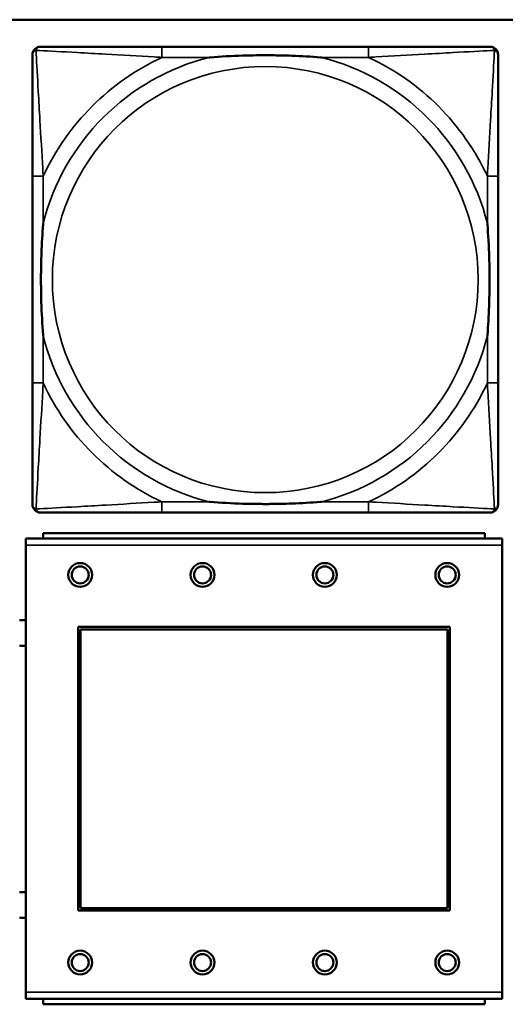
# Model space of a CAD drawing. Header units: inches. Extents: x 23.7 to 69.9, y 6 to 64.2.
# Tile 25 of 158: x 50.2 to 50.9, y 10.9 to 12.3. Entities that reach past the tile are written whole.
import ezdxf

# ---------------------------------------------------------------- set-up
doc = ezdxf.new("R2010")
doc.units = ezdxf.units.IN
doc.header["$MEASUREMENT"] = 0
doc.layers.add('Visible (ANSI)', color=7, linetype='Continuous', lineweight=50)
doc.layers.add('Visible Narrow (ANSI)', color=7, linetype='Continuous', lineweight=35)

msp = doc.modelspace()

# ---------------------------------------------------------------- linework, layer by layer
at = {"layer": 'Visible (ANSI)'}
for p, q in [((47.3347, 12.3368), (58.7487, 12.3368)), ((50.7091, 12.2971), (50.4052, 12.2971)), ((50.2147, 12.1065), (50.2147, 11.8026)), ((50.8997, 11.8026), (50.8997, 12.1065)), ((50.4052, 11.6121), (50.7091, 11.6121)), ((50.9059, 11.5739), (50.2049, 11.5739)), ((50.2049, 11.5639), (50.2049, 11.5739)), ((50.8804, 11.5819), (50.2304, 11.5819)), ((50.2304, 11.5739), (50.2304, 11.5819)), ((50.8804, 11.5819), (50.8804, 11.5739)), ((50.9059, 11.5739), (50.9059, 11.5639)), ((50.2049, 11.5639), (50.2049, 10.9069)), ((50.9059, 10.9069), (50.9059, 11.5639)), ((50.2819, 11.0269), (50.2819, 11.4439)), ((50.2819, 11.4439), (50.8289, 11.4439)), ((50.2855, 11.4403), (50.8253, 11.4403)), ((50.2855, 11.0305), (50.2855, 11.4403)), ((50.8253, 11.4403), (50.8253, 11.0305)), ((50.8289, 11.4439), (50.8289, 11.0269)), ((50.8289, 11.0269), (50.2819, 11.0269)), ((50.8253, 11.0305), (50.2855, 11.0305)), ((50.2049, 10.8969), (50.2049, 10.9069)), ((50.9059, 10.9069), (50.9059, 10.8969)), ((50.2049, 10.8969), (50.9059, 10.8969)), ((50.2304, 10.8969), (50.2304, 10.8889)), ((50.8804, 10.8889), (50.2304, 10.8889)), ((50.8804, 10.8889), (50.8804, 10.8969))]:
    msp.add_line(p, q, dxfattribs=at)
for centre, radius in [((50.2849, 11.5203), 0.0175), ((50.2849, 11.5203), 0.0125), ((50.4649, 11.5203), 0.0175), ((50.4649, 11.5203), 0.0125), ((50.6449, 11.5203), 0.0175), ((50.6449, 11.5203), 0.0125), ((50.8249, 11.5203), 0.0175), ((50.8249, 11.5203), 0.0125), ((50.2849, 10.9503), 0.0175), ((50.2849, 10.9503), 0.0125), ((50.4649, 10.9503), 0.0175), ((50.4649, 10.9503), 0.0125), ((50.6449, 10.9503), 0.0175), ((50.6449, 10.9503), 0.0125), ((50.8249, 10.9503), 0.0175), ((50.8249, 10.9503), 0.0125)]:
    msp.add_circle(centre, radius, dxfattribs=at)
for centre, radius, start, end in [((50.2265, 12.2853), 0.0118, 90, 180), ((50.8879, 12.2853), 0.0118, 0, 90), ((50.2265, 11.6239), 0.0118, 180, 270), ((50.8879, 11.6239), 0.0118, 270, 360), ((50.2005, 11.4349), 0.019, 76.8578, 104.2596), ((50.2005, 11.4349), 0.019, 255.7404, 283.1422), ((50.2005, 11.0349), 0.019, 76.8578, 104.2596), ((50.2005, 11.0349), 0.019, 255.7404, 283.1422)]:
    msp.add_arc(centre, radius, start, end, dxfattribs=at)
for points, knots in [([(50.4052, 12.2971), (50.4016, 12.2971), (50.398, 12.2971), (50.3944, 12.2971), (50.3612, 12.2971), (50.3275, 12.2971), (50.2967, 12.2971), (50.2697, 12.2971), (50.2442, 12.2971), (50.2307, 12.2971), (50.2291, 12.2971), (50.2277, 12.2971), (50.2265, 12.2971)], [0, 0, 0, 0, 0.0272471, 0.0272471, 0.0272471, 0.2790553, 0.2790553, 0.2790553, 0.4988354, 0.4988354, 0.4988354, 0.5252205, 0.5252205, 0.5252205, 0.5252205]), ([(50.8879, 12.2971), (50.873, 12.2971), (50.8314, 12.2971), (50.7907, 12.2971), (50.7642, 12.2971), (50.7364, 12.2971), (50.7091, 12.2971)], [-0.5252205, -0.5252205, -0.5252205, -0.5252205, -0.20743, -0.20743, -0.20743, 0, 0, 0, 0]), ([(50.2147, 12.2853), (50.2147, 12.2704), (50.2147, 12.2288), (50.2147, 12.1882), (50.2147, 12.1616), (50.2147, 12.1338), (50.2147, 12.1065)], [-0.5252205, -0.5252205, -0.5252205, -0.5252205, -0.20743, -0.20743, -0.20743, 0, 0, 0, 0]), ([(50.4744, 12.2813), (50.4749, 12.2814), (50.4753, 12.2814), (50.4918, 12.2827), (50.5079, 12.2835), (50.5308, 12.2842), (50.5375, 12.2844), (50.5467, 12.2845), (50.5492, 12.2845), (50.5532, 12.2845), (50.5548, 12.2845), (50.558, 12.2845), (50.5595, 12.2845), (50.5631, 12.2845), (50.5651, 12.2845), (50.5713, 12.2844), (50.5754, 12.2844), (50.5852, 12.2842), (50.5908, 12.284), (50.6105, 12.2833), (50.6246, 12.2825), (50.639, 12.2814), (50.6395, 12.2814), (50.6399, 12.2813)], [-0.416114, -0.416114, -0.416114, -0.416114, -0.4127691, -0.4127691, -0.2896446, -0.2896446, -0.2388934, -0.2388934, -0.2201881, -0.2201881, -0.2080204, -0.2080204, -0.196499, -0.196499, -0.1809939, -0.1809939, -0.149741, -0.149741, -0.1073162, -0.1073162, 0, 0, 0.0033356, 0.0033356, 0.0033356, 0.0033356]), ([(50.8997, 12.1065), (50.8997, 12.1101), (50.8997, 12.1137), (50.8997, 12.1173), (50.8997, 12.1505), (50.8997, 12.1842), (50.8997, 12.2151), (50.8997, 12.242), (50.8997, 12.2676), (50.8997, 12.281), (50.8997, 12.2826), (50.8997, 12.284), (50.8997, 12.2853)], [0, 0, 0, 0, 0.0272471, 0.0272471, 0.0272471, 0.2790553, 0.2790553, 0.2790553, 0.4988354, 0.4988354, 0.4988354, 0.5252205, 0.5252205, 0.5252205, 0.5252205]), ([(50.2304, 11.8718), (50.2304, 11.8723), (50.2303, 11.8727), (50.2291, 11.8892), (50.2282, 11.9053), (50.2275, 11.9282), (50.2274, 11.9349), (50.2273, 11.9441), (50.2272, 11.9466), (50.2272, 11.9507), (50.2272, 11.9523), (50.2272, 11.9554), (50.2272, 11.9569), (50.2272, 11.9605), (50.2272, 11.9625), (50.2273, 11.9687), (50.2274, 11.9728), (50.2276, 11.9826), (50.2277, 11.9882), (50.2285, 12.0079), (50.2292, 12.022), (50.2303, 12.0365), (50.2304, 12.0369), (50.2304, 12.0373)], [-0.416114, -0.416114, -0.416114, -0.416114, -0.4127691, -0.4127691, -0.2896446, -0.2896446, -0.2388934, -0.2388934, -0.2201881, -0.2201881, -0.2080204, -0.2080204, -0.196499, -0.196499, -0.1809939, -0.1809939, -0.149741, -0.149741, -0.1073162, -0.1073162, 0, 0, 0.0033356, 0.0033356, 0.0033356, 0.0033356]), ([(50.8839, 12.0373), (50.884, 12.0369), (50.884, 12.0365), (50.8852, 12.0199), (50.8861, 12.0039), (50.8868, 11.9809), (50.887, 11.9742), (50.8871, 11.9651), (50.8871, 11.9626), (50.8871, 11.9585), (50.8871, 11.9569), (50.8871, 11.9538), (50.8871, 11.9522), (50.8871, 11.9487), (50.8871, 11.9466), (50.887, 11.9405), (50.887, 11.9363), (50.8868, 11.9266), (50.8866, 11.921), (50.8859, 11.9012), (50.8851, 11.8872), (50.884, 11.8727), (50.884, 11.8723), (50.8839, 11.8718)], [-0.416114, -0.416114, -0.416114, -0.416114, -0.4127691, -0.4127691, -0.2896446, -0.2896446, -0.2388934, -0.2388934, -0.2201881, -0.2201881, -0.2080204, -0.2080204, -0.196499, -0.196499, -0.1809939, -0.1809939, -0.149741, -0.149741, -0.1073162, -0.1073162, 0, 0, 0.0033356, 0.0033356, 0.0033356, 0.0033356]), ([(50.2147, 11.8026), (50.2147, 11.7754), (50.2147, 11.7475), (50.2147, 11.721), (50.2147, 11.6804), (50.2147, 11.6388), (50.2147, 11.6239)], [3.9382945, 3.9382945, 3.9382945, 3.9382945, 4.1457245, 4.1457245, 4.1457245, 4.463515, 4.463515, 4.463515, 4.463515]), ([(50.8997, 11.6239), (50.8997, 11.6388), (50.8997, 11.6804), (50.8997, 11.721), (50.8997, 11.7475), (50.8997, 11.7754), (50.8997, 11.8026)], [-0.5252205, -0.5252205, -0.5252205, -0.5252205, -0.20743, -0.20743, -0.20743, 0, 0, 0, 0]), ([(50.6399, 11.6278), (50.6395, 11.6278), (50.639, 11.6277), (50.6246, 11.6267), (50.6105, 11.6259), (50.5908, 11.6251), (50.5852, 11.625), (50.5754, 11.6248), (50.5713, 11.6247), (50.5651, 11.6247), (50.5631, 11.6246), (50.5595, 11.6246), (50.558, 11.6246), (50.5548, 11.6246), (50.5532, 11.6246), (50.5492, 11.6247), (50.5467, 11.6247), (50.5375, 11.6248), (50.5308, 11.6249), (50.5079, 11.6256), (50.4918, 11.6265), (50.4753, 11.6277), (50.4749, 11.6278), (50.4744, 11.6278)], [-0.4149464, -0.4149464, -0.4149464, -0.4149464, -0.41162, -0.41162, -0.3046026, -0.3046026, -0.2622958, -0.2622958, -0.23113, -0.23113, -0.215668, -0.215668, -0.2041787, -0.2041787, -0.1920448, -0.1920448, -0.1733916, -0.1733916, -0.1227817, -0.1227817, 0, 0, 0.0033356, 0.0033356, 0.0033356, 0.0033356]), ([(50.2265, 11.6121), (50.2414, 11.6121), (50.283, 11.6121), (50.3236, 11.6121), (50.3501, 11.6121), (50.378, 11.6121), (50.4052, 11.6121)], [-0.5252205, -0.5252205, -0.5252205, -0.5252205, -0.20743, -0.20743, -0.20743, 0, 0, 0, 0]), ([(50.7091, 11.6121), (50.7364, 11.6121), (50.7642, 11.6121), (50.7907, 11.6121), (50.8314, 11.6121), (50.873, 11.6121), (50.8879, 11.6121)], [3.9382945, 3.9382945, 3.9382945, 3.9382945, 4.1457245, 4.1457245, 4.1457245, 4.463515, 4.463515, 4.463515, 4.463515])]:
    msp.add_open_spline(points, degree=3, knots=knots, dxfattribs=at)
at = {"layer": 'Visible Narrow (ANSI)'}
for p, q in [((50.4052, 12.2971), (50.4052, 12.2813)), ((50.7091, 12.2971), (50.7091, 12.2813)), ((50.4052, 12.2813), (50.4744, 12.2813)), ((50.6399, 12.2813), (50.7091, 12.2813)), ((50.2304, 12.1065), (50.2147, 12.1065)), ((50.2304, 12.0373), (50.2304, 12.1065)), ((50.8997, 12.1065), (50.8839, 12.1065)), ((50.8839, 12.1065), (50.8839, 12.0373)), ((50.2304, 11.8026), (50.2304, 11.8718)), ((50.8839, 11.8718), (50.8839, 11.8026)), ((50.2304, 11.8026), (50.2147, 11.8026)), ((50.8997, 11.8026), (50.8839, 11.8026)), ((50.4052, 11.6278), (50.4052, 11.6121)), ((50.4744, 11.6278), (50.4052, 11.6278)), ((50.7091, 11.6278), (50.6399, 11.6278)), ((50.7091, 11.6278), (50.7091, 11.6121)), ((50.2049, 11.5639), (50.9059, 11.5639)), ((50.9059, 10.9069), (50.2049, 10.9069))]:
    msp.add_line(p, q, dxfattribs=at)
msp.add_circle((50.5572, 11.9546), 0.3133, dxfattribs=at)
for radius, start, end in [(0.3371, 104.2103, 165.7897), (0.3604, 114.9407, 155.0593), (0.3371, 14.2103, 75.7897), (0.3604, 24.9407, 65.0593), (0.3371, 194.2103, 255.7897), (0.3371, 284.2103, 345.7897), (0.3604, 204.9407, 245.0593), (0.3604, 294.9407, 335.0593)]:
    msp.add_arc((50.5572, 11.9546), radius, start, end, dxfattribs=at)
for points, knots in [([(50.2199, 12.2918), (50.2201, 12.2924), (50.2203, 12.2929), (50.2209, 12.294), (50.2212, 12.2945), (50.2218, 12.2952), (50.2221, 12.2954), (50.2225, 12.2958), (50.2226, 12.2959), (50.223, 12.2961), (50.2232, 12.2963), (50.2239, 12.2966), (50.2243, 12.2968), (50.2253, 12.297), (50.2259, 12.2971), (50.2265, 12.2971)], [-0.00012419, -0.00012419, -0.00012419, -0.00012419, 0.00449537, 0.00449537, 0.00977487, 0.00977487, 0.01307456, 0.01307456, 0.0147244, 0.0147244, 0.01736415, 0.01736415, 0.02158775, 0.02158775, 0.02627331, 0.02627331, 0.02627331, 0.02627331]), ([(50.8879, 12.2971), (50.8885, 12.2971), (50.889, 12.297), (50.89, 12.2968), (50.8905, 12.2966), (50.8911, 12.2963), (50.8914, 12.2961), (50.8917, 12.2959), (50.8919, 12.2958), (50.8923, 12.2954), (50.8925, 12.2952), (50.8931, 12.2945), (50.8935, 12.294), (50.894, 12.2929), (50.8942, 12.2924), (50.8944, 12.2918)], [-0.02627331, -0.02627331, -0.02627331, -0.02627331, -0.02158775, -0.02158775, -0.01736415, -0.01736415, -0.0147244, -0.0147244, -0.01307456, -0.01307456, -0.00977487, -0.00977487, -0.00449537, -0.00449537, 0.00012419, 0.00012419, 0.00012419, 0.00012419]), ([(50.2147, 12.2853), (50.2147, 12.2859), (50.2147, 12.2865), (50.215, 12.2874), (50.2151, 12.2879), (50.2155, 12.2885), (50.2156, 12.2888), (50.2159, 12.2891), (50.216, 12.2893), (50.2163, 12.2897), (50.2166, 12.2899), (50.2173, 12.2906), (50.2178, 12.2909), (50.2188, 12.2914), (50.2194, 12.2916), (50.2199, 12.2918)], [-0.02627331, -0.02627331, -0.02627331, -0.02627331, -0.02158775, -0.02158775, -0.01736415, -0.01736415, -0.0147244, -0.0147244, -0.01307456, -0.01307456, -0.00977487, -0.00977487, -0.00449537, -0.00449537, 0.00012419, 0.00012419, 0.00012419, 0.00012419]), ([(50.2304, 12.1065), (50.2302, 12.1103), (50.23, 12.1141), (50.2285, 12.1414), (50.227, 12.1656), (50.2248, 12.2034), (50.224, 12.2175), (50.222, 12.2527), (50.2209, 12.2728), (50.2201, 12.2883), (50.22, 12.2901), (50.2199, 12.2918)], [0, 0, 0, 0, 0.0278591, 0.0278591, 0.201273, 0.201273, 0.3066357, 0.3066357, 0.475216, 0.475216, 0.5007189, 0.5007189, 0.5007189, 0.5007189]), ([(50.2199, 12.2918), (50.2216, 12.2917), (50.2235, 12.2916), (50.2389, 12.2908), (50.259, 12.2897), (50.2943, 12.2877), (50.3083, 12.2869), (50.3461, 12.2847), (50.3703, 12.2833), (50.3977, 12.2818), (50.4015, 12.2816), (50.4052, 12.2813)], [-0.5007189, -0.5007189, -0.5007189, -0.5007189, -0.475216, -0.475216, -0.3066357, -0.3066357, -0.201273, -0.201273, -0.0278591, -0.0278591, 0, 0, 0, 0]), ([(50.7091, 12.2813), (50.7129, 12.2816), (50.7167, 12.2818), (50.744, 12.2833), (50.7682, 12.2847), (50.806, 12.2869), (50.8201, 12.2877), (50.8553, 12.2897), (50.8754, 12.2908), (50.8909, 12.2916), (50.8927, 12.2917), (50.8944, 12.2918)], [0, 0, 0, 0, 0.0278591, 0.0278591, 0.201273, 0.201273, 0.3066357, 0.3066357, 0.475216, 0.475216, 0.5007189, 0.5007189, 0.5007189, 0.5007189]), ([(50.8944, 12.2918), (50.8943, 12.2901), (50.8942, 12.2883), (50.8934, 12.2728), (50.8923, 12.2527), (50.8903, 12.2175), (50.8895, 12.2034), (50.8873, 12.1656), (50.8859, 12.1414), (50.8843, 12.1141), (50.8841, 12.1103), (50.8839, 12.1065)], [-0.5007189, -0.5007189, -0.5007189, -0.5007189, -0.475216, -0.475216, -0.3066357, -0.3066357, -0.201273, -0.201273, -0.0278591, -0.0278591, 0, 0, 0, 0]), ([(50.8944, 12.2918), (50.895, 12.2916), (50.8955, 12.2914), (50.8966, 12.2909), (50.8971, 12.2906), (50.8978, 12.2899), (50.898, 12.2897), (50.8984, 12.2893), (50.8985, 12.2891), (50.8987, 12.2888), (50.8989, 12.2885), (50.8992, 12.2879), (50.8994, 12.2874), (50.8996, 12.2865), (50.8997, 12.2859), (50.8997, 12.2853)], [-0.00012419, -0.00012419, -0.00012419, -0.00012419, 0.00449537, 0.00449537, 0.00977487, 0.00977487, 0.01307456, 0.01307456, 0.0147244, 0.0147244, 0.01736415, 0.01736415, 0.02158775, 0.02158775, 0.02627331, 0.02627331, 0.02627331, 0.02627331]), ([(50.2199, 11.6173), (50.22, 11.619), (50.2201, 11.6209), (50.2209, 11.6363), (50.222, 11.6564), (50.224, 11.6917), (50.2248, 11.7057), (50.227, 11.7436), (50.2285, 11.7677), (50.23, 11.7951), (50.2302, 11.7989), (50.2304, 11.8026)], [-4.4390134, -4.4390134, -4.4390134, -4.4390134, -4.4135105, -4.4135105, -4.2449302, -4.2449302, -4.1395675, -4.1395675, -3.9661536, -3.9661536, -3.9382945, -3.9382945, -3.9382945, -3.9382945]), ([(50.8839, 11.8026), (50.8841, 11.7989), (50.8843, 11.7951), (50.8859, 11.7677), (50.8873, 11.7436), (50.8895, 11.7057), (50.8903, 11.6917), (50.8923, 11.6564), (50.8934, 11.6363), (50.8942, 11.6209), (50.8943, 11.619), (50.8944, 11.6173)], [0, 0, 0, 0, 0.0278591, 0.0278591, 0.201273, 0.201273, 0.3066357, 0.3066357, 0.475216, 0.475216, 0.5007189, 0.5007189, 0.5007189, 0.5007189]), ([(50.4052, 11.6278), (50.4015, 11.6276), (50.3977, 11.6274), (50.3703, 11.6259), (50.3461, 11.6244), (50.3083, 11.6222), (50.2943, 11.6214), (50.259, 11.6194), (50.2389, 11.6183), (50.2235, 11.6175), (50.2216, 11.6174), (50.2199, 11.6173)], [0, 0, 0, 0, 0.0278591, 0.0278591, 0.201273, 0.201273, 0.3066357, 0.3066357, 0.475216, 0.475216, 0.5007189, 0.5007189, 0.5007189, 0.5007189]), ([(50.8944, 11.6173), (50.8927, 11.6174), (50.8909, 11.6175), (50.8754, 11.6183), (50.8553, 11.6194), (50.8201, 11.6214), (50.806, 11.6222), (50.7682, 11.6244), (50.744, 11.6259), (50.7167, 11.6274), (50.7129, 11.6276), (50.7091, 11.6278)], [-4.4390134, -4.4390134, -4.4390134, -4.4390134, -4.4135105, -4.4135105, -4.2449302, -4.2449302, -4.1395675, -4.1395675, -3.9661536, -3.9661536, -3.9382945, -3.9382945, -3.9382945, -3.9382945]), ([(50.2199, 11.6173), (50.2194, 11.6175), (50.2188, 11.6177), (50.2178, 11.6183), (50.2173, 11.6186), (50.2166, 11.6192), (50.2163, 11.6195), (50.216, 11.6199), (50.2159, 11.62), (50.2156, 11.6204), (50.2155, 11.6206), (50.2151, 11.6213), (50.215, 11.6217), (50.2147, 11.6227), (50.2147, 11.6233), (50.2147, 11.6239)], [-0.00012419, -0.00012419, -0.00012419, -0.00012419, 0.00449537, 0.00449537, 0.00977487, 0.00977487, 0.01307456, 0.01307456, 0.0147244, 0.0147244, 0.01736415, 0.01736415, 0.02158775, 0.02158775, 0.02627331, 0.02627331, 0.02627331, 0.02627331]), ([(50.2265, 11.6121), (50.2259, 11.6121), (50.2253, 11.6121), (50.2243, 11.6124), (50.2239, 11.6125), (50.2232, 11.6129), (50.223, 11.613), (50.2226, 11.6133), (50.2225, 11.6134), (50.2221, 11.6137), (50.2218, 11.614), (50.2212, 11.6147), (50.2209, 11.6152), (50.2203, 11.6162), (50.2201, 11.6168), (50.2199, 11.6173)], [-0.02627331, -0.02627331, -0.02627331, -0.02627331, -0.02158775, -0.02158775, -0.01736415, -0.01736415, -0.0147244, -0.0147244, -0.01307456, -0.01307456, -0.00977487, -0.00977487, -0.00449537, -0.00449537, 0.00012419, 0.00012419, 0.00012419, 0.00012419]), ([(50.8944, 11.6173), (50.8942, 11.6168), (50.894, 11.6162), (50.8935, 11.6152), (50.8931, 11.6147), (50.8925, 11.614), (50.8923, 11.6137), (50.8919, 11.6134), (50.8917, 11.6133), (50.8914, 11.613), (50.8911, 11.6129), (50.8905, 11.6125), (50.89, 11.6124), (50.889, 11.6121), (50.8885, 11.6121), (50.8879, 11.6121)], [-0.00012419, -0.00012419, -0.00012419, -0.00012419, 0.00449537, 0.00449537, 0.00977487, 0.00977487, 0.01307456, 0.01307456, 0.0147244, 0.0147244, 0.01736415, 0.01736415, 0.02158775, 0.02158775, 0.02627331, 0.02627331, 0.02627331, 0.02627331]), ([(50.8997, 11.6239), (50.8997, 11.6233), (50.8996, 11.6227), (50.8994, 11.6217), (50.8992, 11.6213), (50.8989, 11.6206), (50.8987, 11.6204), (50.8985, 11.62), (50.8984, 11.6199), (50.898, 11.6195), (50.8978, 11.6192), (50.8971, 11.6186), (50.8966, 11.6183), (50.8955, 11.6177), (50.895, 11.6175), (50.8944, 11.6173)], [-0.02627331, -0.02627331, -0.02627331, -0.02627331, -0.02158775, -0.02158775, -0.01736415, -0.01736415, -0.0147244, -0.0147244, -0.01307456, -0.01307456, -0.00977487, -0.00977487, -0.00449537, -0.00449537, 0.00012419, 0.00012419, 0.00012419, 0.00012419])]:
    msp.add_open_spline(points, degree=3, knots=knots, dxfattribs=at)

doc.saveas('drawing.dxf')
